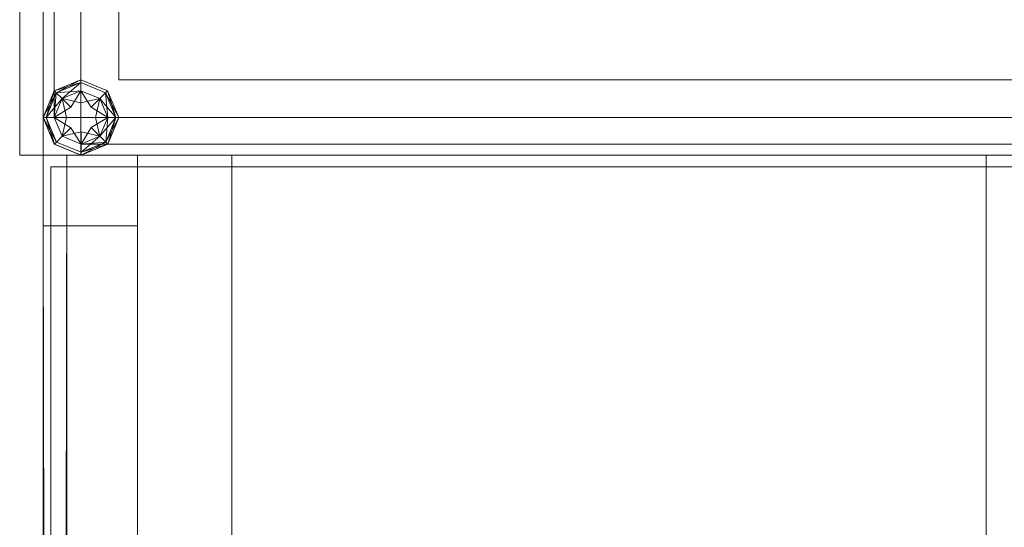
# Model space of a CAD drawing. Header units: inches. Extents: x 813 to 1305, y 19 to 194.
# Tile 193 of 256: x 1127.38 to 1129.99, y 102.74 to 104.09. Entities that reach past the tile are written whole.
import ezdxf

# ---------------------------------------------------------------- set-up
doc = ezdxf.new("R2010")
doc.units = ezdxf.units.IN
doc.header["$MEASUREMENT"] = 0
for name, color, linetype, true_color in [('CET color Grey19', 7, 'Continuous', 0x2f2e34), ('CET color Grey2', 7, 'Continuous', 0x060606), ('CET color Grey98', 7, 'Continuous', 0xfafafa)]:
    doc.layers.add(name, color=color, linetype=linetype, true_color=true_color)
doc.layers.add('CET Default', color=7, linetype='Continuous')

# ---------------------------------------------------------------- blocks, each defined once
blk = doc.blocks.new('*C231')
at = {"layer": 'CET color Grey2', "linetype": 'Continuous', "lineweight": 0}
for points, invisible_edges in [([(42, 2.5, 0.5), (40, 2.5, 0.5), (40, 2.5, 49.4213), (42, 2.5, 0.5)], 4), ([(42, 2.5, 0.5), (40, 2.5, 49.4213), (42, 2.5, 49.4213), (42, 2.5, 0.5)], 9), ([(40, 2.5, 0.5), (42, 2.5, 0.5), (42, 0.5, 0.5), (40, 2.5, 0.5)], 4), ([(40, 2.5, 0.5), (42, 0.5, 0.5), (40, 0.5, 0.5), (40, 2.5, 0.5)], 9), ([(40, 0.5, 49.4213), (42, 0.5, 49.4213), (42, 2.5, 49.4213), (40, 0.5, 49.4213)], 4), ([(40, 0.5, 49.4213), (42, 2.5, 49.4213), (40, 2.5, 49.4213), (40, 0.5, 49.4213)], 9), ([(42, 0.5, 0.5), (42, 2.5, 0.5), (42, 2.5, 49.4213), (42, 0.5, 0.5)], 4), ([(42, 0.5, 0.5), (42, 2.5, 49.4213), (42, 0.5, 49.4213), (42, 0.5, 0.5)], 9), ([(40, 0.5, 0.5), (42, 0.5, 0.5), (42, 0.5, 49.4213), (40, 0.5, 0.5)], 4), ([(40, 0.5, 0.5), (42, 0.5, 49.4213), (40, 0.5, 49.4213), (40, 0.5, 0.5)], 9)]:
    blk.add_3dface(points, dxfattribs=dict(at, invisible_edges=invisible_edges))
at = {"layer": 'CET color Grey98', "linetype": 'Continuous', "lineweight": 0}
for points, invisible_edges in [([(-41.9687, 0.0197, 49.5), (41.9688, 0.0197, 49.5), (41.9688, 2.9803, 49.5), (-41.9687, 0.0197, 49.5)], 4), ([(-41.9687, 0.0197, 49.5), (41.9688, 2.9803, 49.5), (-41.9687, 2.9803, 49.5), (-41.9687, 0.0197, 49.5)], 9), ([(-41.9687, 2.9803, 49.5), (41.9688, 2.9803, 49.5), (41.9688, 2.9803, 49.25), (-41.9687, 2.9803, 49.5)], 4), ([(-41.9687, 2.9803, 49.5), (41.9688, 2.9803, 49.25), (-41.9687, 2.9803, 49.25), (-41.9687, 2.9803, 49.5)], 9), ([(-41.9687, 2.9803, 49.25), (41.9688, 2.9803, 49.25), (41.9688, 0.0197, 49.25), (-41.9687, 2.9803, 49.25)], 4), ([(-41.9687, 2.9803, 49.25), (41.9688, 0.0197, 49.25), (-41.9687, 0.0197, 49.25), (-41.9687, 2.9803, 49.25)], 9), ([(42, 3, 0.5625), (0, 3, 0.5625), (0, 3, 0.8675), (42, 3, 0.5625)], 4), ([(42, 3, 0.5625), (0, 3, 0.8675), (42, 3, 0.8675), (42, 3, 0.5625)], 9), ([(42, 3, 0.8675), (0, 3, 0.8675), (0, 2.9375, 0.93), (42, 3, 0.8675)], 4), ([(42, 3, 0.8675), (0, 2.9375, 0.93), (42, 2.9375, 0.93), (42, 3, 0.8675)], 9), ([(41.8125, 3, 1.1525), (0.1875, 3, 32.9025), (41.8125, 3, 32.9025), (41.8125, 3, 1.1525)], 9), ([(41.8125, 3, 1.1525), (0.1875, 3, 1.1525), (0.1875, 3, 32.9025), (41.8125, 3, 1.1525)], 4), ([(41.8125, 3, 33.1525), (0.1875, 3, 48.9025), (41.8125, 3, 48.9025), (41.8125, 3, 33.1525)], 9), ([(41.8125, 3, 33.1525), (0.1875, 3, 33.1525), (0.1875, 3, 48.9025), (41.8125, 3, 33.1525)], 4), ([(41.8125, 2.75, 1.09), (41.8125, 3, 32.9025), (41.8125, 2.9375, 32.965), (41.8125, 2.75, 1.09)], 13), ([(41.8125, 2.75, 1.09), (41.8125, 3, 1.1525), (41.8125, 3, 32.9025), (41.8125, 2.75, 1.09)], 13), ([(41.8125, 2.75, 1.09), (41.8125, 2.9375, 1.09), (41.8125, 3, 1.1525), (41.8125, 2.75, 1.09)], 4), ([(41.8125, 2.75, 33.09), (41.8125, 3, 48.9025), (41.8125, 2.9375, 48.965), (41.8125, 2.75, 33.09)], 13), ([(41.8125, 2.75, 33.09), (41.8125, 3, 33.1525), (41.8125, 3, 48.9025), (41.8125, 2.75, 33.09)], 13), ([(41.8125, 2.75, 33.09), (41.8125, 2.9375, 33.09), (41.8125, 3, 33.1525), (41.8125, 2.75, 33.09)], 4), ([(42, 2.9375, 0.93), (0, 2.9375, 0.93), (0, 2.75, 0.93), (42, 2.9375, 0.93)], 4), ([(42, 2.9375, 0.93), (0, 2.75, 0.93), (42, 2.75, 0.93), (42, 2.9375, 0.93)], 9), ([(42, 2.75, 0.5), (0, 2.75, 0.5), (0, 2.9375, 0.5), (42, 2.75, 0.5)], 4), ([(42, 2.75, 0.5), (0, 2.9375, 0.5), (42, 2.9375, 0.5), (42, 2.75, 0.5)], 9), ([(41.8125, 2.75, 1.09), (0.1875, 2.9375, 1.09), (41.8125, 2.9375, 1.09), (41.8125, 2.75, 1.09)], 9), ([(41.8125, 2.75, 1.09), (0.1875, 2.75, 1.09), (0.1875, 2.9375, 1.09), (41.8125, 2.75, 1.09)], 4), ([(41.8125, 2.9375, 32.965), (0.1875, 2.75, 32.965), (41.8125, 2.75, 32.965), (41.8125, 2.9375, 32.965)], 9), ([(41.8125, 2.9375, 32.965), (0.1875, 2.9375, 32.965), (0.1875, 2.75, 32.965), (41.8125, 2.9375, 32.965)], 4), ([(41.8125, 2.75, 33.09), (0.1875, 2.9375, 33.09), (41.8125, 2.9375, 33.09), (41.8125, 2.75, 33.09)], 9), ([(41.8125, 2.75, 33.09), (0.1875, 2.75, 33.09), (0.1875, 2.9375, 33.09), (41.8125, 2.75, 33.09)], 4), ([(41.8125, 2.9375, 48.965), (0.1875, 2.75, 48.965), (41.8125, 2.75, 48.965), (41.8125, 2.9375, 48.965)], 9), ([(41.8125, 2.9375, 48.965), (0.1875, 2.9375, 48.965), (0.1875, 2.75, 48.965), (41.8125, 2.9375, 48.965)], 4), ([(41.8125, 2.75, 1.09), (41.8125, 2.9375, 32.965), (41.8125, 2.75, 32.965), (41.8125, 2.75, 1.09)], 9), ([(41.8125, 2.75, 33.09), (41.8125, 2.9375, 48.965), (41.8125, 2.75, 48.965), (41.8125, 2.75, 33.09)], 9), ([(42, 2.75, 0.93), (0, 2.75, 0.93), (0, 2.75, 0.5), (42, 2.75, 0.93)], 4), ([(42, 2.75, 0.93), (0, 2.75, 0.5), (42, 2.75, 0.5), (42, 2.75, 0.93)], 9), ([(41.8125, 2.75, 32.965), (0.1875, 2.75, 1.09), (41.8125, 2.75, 1.09), (41.8125, 2.75, 32.965)], 9), ([(41.8125, 2.75, 32.965), (0.1875, 2.75, 32.965), (0.1875, 2.75, 1.09), (41.8125, 2.75, 32.965)], 4), ([(41.8125, 2.75, 48.965), (0.1875, 2.75, 33.09), (41.8125, 2.75, 33.09), (41.8125, 2.75, 48.965)], 9), ([(41.8125, 2.75, 48.965), (0.1875, 2.75, 48.965), (0.1875, 2.75, 33.09), (41.8125, 2.75, 48.965)], 4)]:
    blk.add_3dface(points, dxfattribs=dict(at, invisible_edges=invisible_edges))
for points in [[(42, 2.9375, 0.5), (0, 2.9375, 0.5), (0, 3, 0.5625), (42, 2.9375, 0.5)], [(42, 2.9375, 0.5), (0, 3, 0.5625), (42, 3, 0.5625), (42, 2.9375, 0.5)], [(41.8125, 2.9375, 1.09), (0.1875, 3, 1.1525), (41.8125, 3, 1.1525), (41.8125, 2.9375, 1.09)], [(41.8125, 2.9375, 1.09), (0.1875, 2.9375, 1.09), (0.1875, 3, 1.1525), (41.8125, 2.9375, 1.09)], [(41.8125, 3, 32.9025), (0.1875, 2.9375, 32.965), (41.8125, 2.9375, 32.965), (41.8125, 3, 32.9025)], [(41.8125, 3, 32.9025), (0.1875, 3, 32.9025), (0.1875, 2.9375, 32.965), (41.8125, 3, 32.9025)], [(41.8125, 2.9375, 33.09), (0.1875, 3, 33.1525), (41.8125, 3, 33.1525), (41.8125, 2.9375, 33.09)], [(41.8125, 2.9375, 33.09), (0.1875, 2.9375, 33.09), (0.1875, 3, 33.1525), (41.8125, 2.9375, 33.09)], [(41.8125, 3, 48.9025), (0.1875, 2.9375, 48.965), (41.8125, 2.9375, 48.965), (41.8125, 3, 48.9025)], [(41.8125, 3, 48.9025), (0.1875, 3, 48.9025), (0.1875, 2.9375, 48.965), (41.8125, 3, 48.9025)]]:
    blk.add_3dface(points, dxfattribs=at)
blk = doc.blocks.new('*C225')
at = {"layer": 'CET Default', "linetype": 'Continuous', "lineweight": 0, "rotation": 89.99999999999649}
blk.add_blockref('*C231', (331.7222, 874.8549), dxfattribs=at)
blk = doc.blocks.new('*C300')
at = {"layer": 'CET color Grey19', "linetype": 'Continuous', "lineweight": 0}
for points, invisible_edges in [([(2.8, 0.2, 0.5), (0.2, 0.2, 0.5), (0.2, 2.8, 0.5), (2.8, 0.2, 0.5)], 4), ([(2.8, 0.2, 0.5), (0.2, 2.8, 0.5), (2.8, 2.8, 0.5), (2.8, 0.2, 0.5)], 9), ([(2.8, 2.8, 49.25), (0.2, 2.8, 49.25), (0.2, 0.2, 49.25), (2.8, 2.8, 49.25)], 4), ([(2.8, 2.8, 49.25), (0.2, 0.2, 49.25), (2.8, 0.2, 49.25), (2.8, 2.8, 49.25)], 9), ([(2.8, 2.8, 0.5), (0.2, 2.8, 0.5), (0.2, 2.8, 49.25), (2.8, 2.8, 0.5)], 4), ([(2.8, 2.8, 0.5), (0.2, 2.8, 49.25), (2.8, 2.8, 49.25), (2.8, 2.8, 0.5)], 9), ([(0.2, 2.8, 0.5), (0.2, 0.2, 0.5), (0.2, 0.2, 49.25), (0.2, 2.8, 0.5)], 4), ([(0.2, 2.8, 0.5), (0.2, 0.2, 49.25), (0.2, 2.8, 49.25), (0.2, 2.8, 0.5)], 9)]:
    blk.add_3dface(points, dxfattribs=dict(at, invisible_edges=invisible_edges))
at = {"layer": 'CET color Grey98', "linetype": 'Continuous', "lineweight": 0}
for points, invisible_edges in [([(0, 3, 49.225), (0, 3.0625, 49.225), (0, 3, 0.5), (0, 3, 49.225)], 2), ([(0, 3.0625, 49.225), (0, 3.0625, 0.5), (0, 3, 0.5), (0, 3.0625, 49.225)], 4), ([(3, 3, 0.5), (0, 3.0625, 0.5), (3, 3.0625, 0.5), (3, 3, 0.5)], 9), ([(3, 3, 0.5), (0, 3, 0.5), (0, 3.0625, 0.5), (3, 3, 0.5)], 4), ([(0, 3.0625, 49.225), (0, 3, 49.225), (3, 3, 49.225), (0, 3.0625, 49.225)], 4), ([(3, 3.0625, 49.225), (0, 3.0625, 49.225), (3, 3, 49.225), (3, 3.0625, 49.225)], 2), ([(0, 3.0625, 49.225), (3, 3.0625, 49.225), (0, 3.0625, 0.5), (0, 3.0625, 49.225)], 2), ([(3, 3.0625, 49.225), (3, 3.0625, 0.5), (0, 3.0625, 0.5), (3, 3.0625, 49.225)], 4), ([(3, 3, 49.225), (0, 3, 49.225), (3, 3, 0.5), (3, 3, 49.225)], 2), ([(0, 3, 49.225), (0, 3, 0.5), (3, 3, 0.5), (0, 3, 49.225)], 4), ([(0.0293, 2.9707, 49.35), (0.1, 3, 49.4), (0.1, 3, 49.35), (0.0293, 2.9707, 49.35)], 9), ([(0.0293, 2.9707, 49.35), (0.0293, 2.9707, 49.4), (0.1, 3, 49.4), (0.0293, 2.9707, 49.35)], 4), ([(0.1, 2.9, 49.35), (0.1, 3, 49.35), (0.0293, 2.9707, 49.35), (0.1, 2.9, 49.35)], 4), ([(0.1, 3, 49.25), (0.1, 2.9, 49.25), (0.0293, 2.9707, 49.25), (0.1, 3, 49.25)], 2), ([(0.0293, 2.9707, 49.25), (0.1, 3, 49.35), (0.1, 3, 49.25), (0.0293, 2.9707, 49.25)], 9), ([(0.0293, 2.9707, 49.25), (0.0293, 2.9707, 49.35), (0.1, 3, 49.35), (0.0293, 2.9707, 49.25)], 4), ([(0.0999, 2.9924, 49.3118), (0.0999, 2.9708, 49.2794), (0.0346, 2.9652, 49.3118), (0.0999, 2.9924, 49.3118)], 2), ([(0.0499, 2.95, 49.4206), (0.0999, 2.9924, 49.3882), (0.0346, 2.9652, 49.3882), (0.0499, 2.95, 49.4206)], 9), ([(0.0999, 2.9924, 49.3618), (0.0999, 2.9708, 49.3294), (0.0346, 2.9652, 49.3618), (0.0999, 2.9924, 49.3618)], 2), ([(0.0499, 2.95, 49.4706), (0.0999, 2.9924, 49.4382), (0.0346, 2.9652, 49.4382), (0.0499, 2.95, 49.4706)], 9), ([(0.0999, 2.9708, 49.4206), (0.0999, 2.9924, 49.3882), (0.0499, 2.95, 49.4206), (0.0999, 2.9708, 49.4206)], 2), ([(0.0999, 2.9708, 49.4706), (0.0999, 2.9924, 49.4382), (0.0499, 2.95, 49.4706), (0.0999, 2.9708, 49.4706)], 2), ([(2.9, 3, 49.4), (2.9, 3, 49.35), (0.1, 3, 49.4), (2.9, 3, 49.4)], 2), ([(0.1, 3, 49.4), (2.9, 3, 49.35), (0.1, 3, 49.35), (0.1, 3, 49.4)], 9), ([(2.9, 3, 49.4), (0.1, 2.9707, 49.4707), (2.9, 2.9707, 49.4707), (2.9, 3, 49.4)], 9), ([(2.9, 3, 49.4), (0.1, 3, 49.4), (0.1, 2.9707, 49.4707), (2.9, 3, 49.4)], 4), ([(2.9, 2.9707, 49.2793), (0.1, 3, 49.35), (2.9, 3, 49.35), (2.9, 2.9707, 49.2793)], 9), ([(2.9, 2.9707, 49.2793), (0.1, 2.9707, 49.2793), (0.1, 3, 49.35), (2.9, 2.9707, 49.2793)], 4), ([(2.9, 3, 49.35), (0.1, 3, 49.35), (0.1, 2.9, 49.35), (2.9, 3, 49.35)], 4), ([(2.9, 3, 49.35), (0.1, 2.9, 49.35), (2.9, 2.9, 49.35), (2.9, 3, 49.35)], 9), ([(0.1, 3, 49.25), (2.9, 3, 49.25), (0.1, 2.9, 49.25), (0.1, 3, 49.25)], 2), ([(0.1, 2.9, 49.25), (2.9, 3, 49.25), (2.9, 2.9, 49.25), (0.1, 2.9, 49.25)], 9), ([(2.9, 3, 49.35), (2.9, 3, 49.25), (0.1, 3, 49.35), (2.9, 3, 49.35)], 2), ([(0.1, 3, 49.35), (2.9, 3, 49.25), (0.1, 3, 49.25), (0.1, 3, 49.35)], 9), ([(0, 2.9, 49.35), (0.0293, 2.9707, 49.4), (0.0293, 2.9707, 49.35), (0, 2.9, 49.35)], 9), ([(0, 2.9, 49.35), (0, 2.9, 49.4), (0.0293, 2.9707, 49.4), (0, 2.9, 49.35)], 4), ([(0.1, 2.9, 49.35), (0.0293, 2.9707, 49.35), (0, 2.9, 49.35), (0.1, 2.9, 49.35)], 9), ([(0.0293, 2.9707, 49.25), (0.1, 2.9, 49.25), (0, 2.9, 49.25), (0.0293, 2.9707, 49.25)], 9), ([(0, 2.9, 49.25), (0.0293, 2.9707, 49.35), (0.0293, 2.9707, 49.25), (0, 2.9, 49.25)], 9), ([(0, 2.9, 49.25), (0, 2.9, 49.35), (0.0293, 2.9707, 49.35), (0, 2.9, 49.25)], 4), ([(0.0292, 2.9706, 49.35), (0.0346, 2.9652, 49.3118), (0, 2.8998, 49.35), (0.0292, 2.9706, 49.35)], 2), ([(0.0076, 2.8998, 49.3882), (0.0292, 2.9706, 49.35), (0, 2.8998, 49.35), (0.0076, 2.8998, 49.3882)], 9), ([(0.0292, 2.9706, 49.4), (0.0346, 2.9652, 49.3618), (0, 2.8998, 49.4), (0.0292, 2.9706, 49.4)], 2), ([(0.0076, 2.8998, 49.4382), (0.0292, 2.9706, 49.4), (0, 2.8998, 49.4), (0.0076, 2.8998, 49.4382)], 9), ([(0, 2.8998, 49.35), (0.0346, 2.9652, 49.3118), (0.0076, 2.8998, 49.3118), (0, 2.8998, 49.35)], 9), ([(0, 2.8998, 49.4), (0.0346, 2.9652, 49.3618), (0.0076, 2.8998, 49.3618), (0, 2.8998, 49.4)], 9), ([(0.0346, 2.9652, 49.3882), (0.0292, 2.9706, 49.35), (0.0076, 2.8998, 49.3882), (0.0346, 2.9652, 49.3882)], 2), ([(0.0346, 2.9652, 49.4382), (0.0292, 2.9706, 49.4), (0.0076, 2.8998, 49.4382), (0.0346, 2.9652, 49.4382)], 2), ([(0.0346, 2.9652, 49.3118), (0.0499, 2.95, 49.2794), (0.0076, 2.8998, 49.3118), (0.0346, 2.9652, 49.3118)], 2), ([(0.0293, 2.8999, 49.4206), (0.0346, 2.9652, 49.3882), (0.0076, 2.8998, 49.3882), (0.0293, 2.8999, 49.4206)], 9), ([(0.0346, 2.9652, 49.3618), (0.0499, 2.95, 49.3294), (0.0076, 2.8998, 49.3618), (0.0346, 2.9652, 49.3618)], 2), ([(0.0293, 2.8999, 49.4706), (0.0346, 2.9652, 49.4382), (0.0076, 2.8998, 49.4382), (0.0293, 2.8999, 49.4706)], 9), ([(0.0499, 2.95, 49.4206), (0.0346, 2.9652, 49.3882), (0.0293, 2.8999, 49.4206), (0.0499, 2.95, 49.4206)], 2), ([(0.0499, 2.95, 49.4706), (0.0346, 2.9652, 49.4382), (0.0293, 2.8999, 49.4706), (0.0499, 2.95, 49.4706)], 2), ([(0.0346, 2.9652, 49.3118), (0.0999, 2.9708, 49.2794), (0.0499, 2.95, 49.2794), (0.0346, 2.9652, 49.3118)], 9), ([(0.0346, 2.9652, 49.3618), (0.0999, 2.9708, 49.3294), (0.0499, 2.95, 49.3294), (0.0346, 2.9652, 49.3618)], 9), ([(0.1, 2.9384, 49.4423), (0.0999, 2.9708, 49.4206), (0.0728, 2.9271, 49.4423), (0.1, 2.9384, 49.4423)], 4), ([(0.1, 2.9384, 49.4923), (0.0999, 2.9708, 49.4706), (0.0728, 2.9271, 49.4923), (0.1, 2.9384, 49.4923)], 4), ([(0.0999, 2.9708, 49.2794), (0.1271, 2.9272, 49.2577), (0.1, 2.9384, 49.2577), (0.0999, 2.9708, 49.2794)], 2), ([(0.0999, 2.9708, 49.3294), (0.1271, 2.9272, 49.3077), (0.1, 2.9384, 49.3077), (0.0999, 2.9708, 49.3294)], 2), ([(2.9, 2.9707, 49.4707), (0.1, 2.9, 49.5), (2.9, 2.9, 49.5), (2.9, 2.9707, 49.4707)], 9), ([(2.9, 2.9707, 49.4707), (0.1, 2.9707, 49.4707), (0.1, 2.9, 49.5), (2.9, 2.9707, 49.4707)], 4), ([(2.9, 2.9, 49.25), (0.1, 2.9707, 49.2793), (2.9, 2.9707, 49.2793), (2.9, 2.9, 49.25)], 9), ([(2.9, 2.9, 49.25), (0.1, 2.9, 49.25), (0.1, 2.9707, 49.2793), (2.9, 2.9, 49.25)], 4), ([(0.1271, 2.9272, 49.4423), (0.15, 2.9501, 49.4206), (0.1, 2.9384, 49.4423), (0.1271, 2.9272, 49.4423)], 4), ([(0.1271, 2.9272, 49.4923), (0.15, 2.9501, 49.4706), (0.1, 2.9384, 49.4923), (0.1271, 2.9272, 49.4923)], 4), ([(0.15, 2.9501, 49.2794), (0.1384, 2.9001, 49.2577), (0.1271, 2.9272, 49.2577), (0.15, 2.9501, 49.2794)], 2), ([(0.15, 2.9501, 49.3294), (0.1384, 2.9001, 49.3077), (0.1271, 2.9272, 49.3077), (0.15, 2.9501, 49.3294)], 2), ([(0.0076, 2.8998, 49.3118), (0.0499, 2.95, 49.2794), (0.0293, 2.8999, 49.2794), (0.0076, 2.8998, 49.3118)], 9), ([(0.0076, 2.8998, 49.3618), (0.0499, 2.95, 49.3294), (0.0293, 2.8999, 49.3294), (0.0076, 2.8998, 49.3618)], 9), ([(0.0293, 2.8999, 49.2794), (0.0728, 2.9271, 49.2577), (0.0616, 2.8999, 49.2577), (0.0293, 2.8999, 49.2794)], 2), ([(0.0293, 2.8999, 49.3294), (0.0728, 2.9271, 49.3077), (0.0616, 2.8999, 49.3077), (0.0293, 2.8999, 49.3294)], 2), ([(0.0499, 2.95, 49.2794), (0.1, 2.9384, 49.2577), (0.0728, 2.9271, 49.2577), (0.0499, 2.95, 49.2794)], 2), ([(0.0728, 2.9271, 49.4423), (0.0499, 2.95, 49.4206), (0.0616, 2.8999, 49.4423), (0.0728, 2.9271, 49.4423)], 4), ([(0.0499, 2.95, 49.3294), (0.1, 2.9384, 49.3077), (0.0728, 2.9271, 49.3077), (0.0499, 2.95, 49.3294)], 2), ([(0.0728, 2.9271, 49.4923), (0.0499, 2.95, 49.4706), (0.0616, 2.8999, 49.4923), (0.0728, 2.9271, 49.4923)], 4), ([(0.0728, 2.9271, 49.2577), (0.0998, 2.9, 49.25), (0.0616, 2.8999, 49.2577), (0.0728, 2.9271, 49.2577)], 15), ([(0.0998, 2.9, 49.45), (0.0728, 2.9271, 49.4423), (0.0616, 2.8999, 49.4423), (0.0998, 2.9, 49.45)], 15), ([(0.0728, 2.9271, 49.3077), (0.0998, 2.9, 49.3), (0.0616, 2.8999, 49.3077), (0.0728, 2.9271, 49.3077)], 15), ([(0.0998, 2.9, 49.5), (0.0728, 2.9271, 49.4923), (0.0616, 2.8999, 49.4923), (0.0998, 2.9, 49.5)], 15), ([(0.1, 2.9384, 49.2577), (0.0998, 2.9, 49.25), (0.0728, 2.9271, 49.2577), (0.1, 2.9384, 49.2577)], 15), ([(0.0998, 2.9, 49.45), (0.1, 2.9384, 49.4423), (0.0728, 2.9271, 49.4423), (0.0998, 2.9, 49.45)], 15), ([(0.1, 2.9384, 49.3077), (0.0998, 2.9, 49.3), (0.0728, 2.9271, 49.3077), (0.1, 2.9384, 49.3077)], 15), ([(0.0998, 2.9, 49.5), (0.1, 2.9384, 49.4923), (0.0728, 2.9271, 49.4923), (0.0998, 2.9, 49.5)], 15), ([(0.1271, 2.9272, 49.2577), (0.0998, 2.9, 49.25), (0.1, 2.9384, 49.2577), (0.1271, 2.9272, 49.2577)], 15), ([(0.0998, 2.9, 49.45), (0.1271, 2.9272, 49.4423), (0.1, 2.9384, 49.4423), (0.0998, 2.9, 49.45)], 15), ([(0.1271, 2.9272, 49.3077), (0.0998, 2.9, 49.3), (0.1, 2.9384, 49.3077), (0.1271, 2.9272, 49.3077)], 15), ([(0.0998, 2.9, 49.5), (0.1271, 2.9272, 49.4923), (0.1, 2.9384, 49.4923), (0.0998, 2.9, 49.5)], 15), ([(0.1384, 2.9001, 49.2577), (0.0998, 2.9, 49.25), (0.1271, 2.9272, 49.2577), (0.1384, 2.9001, 49.2577)], 15), ([(0.0998, 2.9, 49.45), (0.1384, 2.9001, 49.4423), (0.1271, 2.9272, 49.4423), (0.0998, 2.9, 49.45)], 15), ([(0.1384, 2.9001, 49.3077), (0.0998, 2.9, 49.3), (0.1271, 2.9272, 49.3077), (0.1384, 2.9001, 49.3077)], 15), ([(0.0998, 2.9, 49.5), (0.1384, 2.9001, 49.4923), (0.1271, 2.9272, 49.4923), (0.0998, 2.9, 49.5)], 15), ([(0.1384, 2.9001, 49.4423), (0.1708, 2.9001, 49.4206), (0.1271, 2.9272, 49.4423), (0.1384, 2.9001, 49.4423)], 4), ([(0.1384, 2.9001, 49.4923), (0.1708, 2.9001, 49.4706), (0.1271, 2.9272, 49.4923), (0.1384, 2.9001, 49.4923)], 4), ([(0, 2.9, 49.35), (0, 0.1, 49.35), (0, 0.1, 49.4), (0, 2.9, 49.35)], 4), ([(0, 2.9, 49.35), (0, 0.1, 49.4), (0, 2.9, 49.4), (0, 2.9, 49.35)], 9), ([(0, 2.9, 49.4), (0.0293, 0.1, 49.4707), (0.0293, 2.9, 49.4707), (0, 2.9, 49.4)], 9), ([(0, 2.9, 49.4), (0, 0.1, 49.4), (0.0293, 0.1, 49.4707), (0, 2.9, 49.4)], 4), ([(0.0293, 2.9, 49.2793), (0, 0.1, 49.35), (0, 2.9, 49.35), (0.0293, 2.9, 49.2793)], 9), ([(0.0293, 2.9, 49.2793), (0.0293, 0.1, 49.2793), (0, 0.1, 49.35), (0.0293, 2.9, 49.2793)], 4), ([(0.1, 2.9, 49.35), (0, 2.9, 49.35), (0, 0.1, 49.35), (0.1, 2.9, 49.35)], 4), ([(0.1, 2.9, 49.35), (0, 0.1, 49.35), (0.1, 0.1, 49.35), (0.1, 2.9, 49.35)], 9), ([(0, 2.9, 49.25), (0.1, 2.9, 49.25), (0, 0.1, 49.25), (0, 2.9, 49.25)], 2), ([(0, 0.1, 49.25), (0.1, 2.9, 49.25), (0.1, 0.1, 49.25), (0, 0.1, 49.25)], 9), ([(0, 2.9, 49.25), (0, 0.1, 49.25), (0, 0.1, 49.35), (0, 2.9, 49.25)], 4), ([(0, 2.9, 49.25), (0, 0.1, 49.35), (0, 2.9, 49.35), (0, 2.9, 49.25)], 9), ([(0.0293, 2.9, 49.4707), (0.1, 0.1, 49.5), (0.1, 2.9, 49.5), (0.0293, 2.9, 49.4707)], 9), ([(0.0293, 2.9, 49.4707), (0.0293, 0.1, 49.4707), (0.1, 0.1, 49.5), (0.0293, 2.9, 49.4707)], 4), ([(0.1, 2.9, 49.25), (0.0293, 0.1, 49.2793), (0.0293, 2.9, 49.2793), (0.1, 2.9, 49.25)], 9), ([(0.1, 2.9, 49.25), (0.1, 0.1, 49.25), (0.0293, 0.1, 49.2793), (0.1, 2.9, 49.25)], 4), ([(0.0616, 2.8999, 49.4423), (0.0293, 2.8999, 49.4206), (0.0729, 2.8728, 49.4423), (0.0616, 2.8999, 49.4423)], 4), ([(0.0616, 2.8999, 49.4923), (0.0293, 2.8999, 49.4706), (0.0729, 2.8728, 49.4923), (0.0616, 2.8999, 49.4923)], 4), ([(0.0501, 2.8499, 49.2794), (0.0616, 2.8999, 49.2577), (0.0729, 2.8728, 49.2577), (0.0501, 2.8499, 49.2794)], 2), ([(0.0501, 2.8499, 49.3294), (0.0616, 2.8999, 49.3077), (0.0729, 2.8728, 49.3077), (0.0501, 2.8499, 49.3294)], 2), ([(0.0616, 2.8999, 49.2577), (0.0998, 2.9, 49.25), (0.0729, 2.8728, 49.2577), (0.0616, 2.8999, 49.2577)], 15), ([(0.0998, 2.9, 49.45), (0.0616, 2.8999, 49.4423), (0.0729, 2.8728, 49.4423), (0.0998, 2.9, 49.45)], 15), ([(0.0616, 2.8999, 49.3077), (0.0998, 2.9, 49.3), (0.0729, 2.8728, 49.3077), (0.0616, 2.8999, 49.3077)], 15), ([(0.0998, 2.9, 49.5), (0.0616, 2.8999, 49.4923), (0.0729, 2.8728, 49.4923), (0.0998, 2.9, 49.5)], 15), ([(0.0729, 2.8728, 49.2577), (0.0998, 2.9, 49.25), (0.1001, 2.8616, 49.2577), (0.0729, 2.8728, 49.2577)], 15), ([(0.0998, 2.9, 49.45), (0.0729, 2.8728, 49.4423), (0.1001, 2.8616, 49.4423), (0.0998, 2.9, 49.45)], 15), ([(0.0729, 2.8728, 49.3077), (0.0998, 2.9, 49.3), (0.1001, 2.8616, 49.3077), (0.0729, 2.8728, 49.3077)], 15), ([(0.0998, 2.9, 49.5), (0.0729, 2.8728, 49.4923), (0.1001, 2.8616, 49.4923), (0.0998, 2.9, 49.5)], 15), ([(0.1272, 2.8729, 49.2577), (0.0998, 2.9, 49.25), (0.1384, 2.9001, 49.2577), (0.1272, 2.8729, 49.2577)], 15), ([(0.0998, 2.9, 49.45), (0.1272, 2.8729, 49.4423), (0.1384, 2.9001, 49.4423), (0.0998, 2.9, 49.45)], 15), ([(0.1272, 2.8729, 49.3077), (0.0998, 2.9, 49.3), (0.1384, 2.9001, 49.3077), (0.1272, 2.8729, 49.3077)], 15), ([(0.0998, 2.9, 49.5), (0.1272, 2.8729, 49.4923), (0.1384, 2.9001, 49.4923), (0.0998, 2.9, 49.5)], 15), ([(0.1001, 2.8616, 49.2577), (0.0998, 2.9, 49.25), (0.1272, 2.8729, 49.2577), (0.1001, 2.8616, 49.2577)], 15), ([(0.0998, 2.9, 49.45), (0.1001, 2.8616, 49.4423), (0.1272, 2.8729, 49.4423), (0.0998, 2.9, 49.45)], 15), ([(0.1001, 2.8616, 49.3077), (0.0998, 2.9, 49.3), (0.1272, 2.8729, 49.3077), (0.1001, 2.8616, 49.3077)], 15), ([(0.0998, 2.9, 49.5), (0.1001, 2.8616, 49.4923), (0.1272, 2.8729, 49.4923), (0.0998, 2.9, 49.5)], 15), ([(2.9, 2.9, 49.5), (0.1, 2.9, 49.5), (0.1, 0.1, 49.5), (2.9, 2.9, 49.5)], 4), ([(2.9, 2.9, 49.5), (0.1, 0.1, 49.5), (2.9, 0.1, 49.5), (2.9, 2.9, 49.5)], 9), ([(0.1, 2.9, 49.25), (2.9, 2.9, 49.25), (0.1, 0.1, 49.25), (0.1, 2.9, 49.25)], 2), ([(0.1, 0.1, 49.25), (2.9, 2.9, 49.25), (2.9, 0.1, 49.25), (0.1, 0.1, 49.25)], 9), ([(2.9, 2.9, 49.35), (0.1, 2.9, 49.35), (0.1, 0.1, 49.35), (2.9, 2.9, 49.35)], 4), ([(2.9, 2.9, 49.35), (0.1, 0.1, 49.35), (2.9, 0.1, 49.35), (2.9, 2.9, 49.35)], 9), ([(0.1, 2.9, 49.25), (2.9, 2.9, 49.25), (0.1, 0.1, 49.25), (0.1, 2.9, 49.25)], 2), ([(0.1, 0.1, 49.25), (2.9, 2.9, 49.25), (2.9, 0.1, 49.25), (0.1, 0.1, 49.25)], 9), ([(0.1708, 2.9001, 49.2794), (0.1272, 2.8729, 49.2577), (0.1384, 2.9001, 49.2577), (0.1708, 2.9001, 49.2794)], 2), ([(0.1272, 2.8729, 49.4423), (0.1502, 2.85, 49.4206), (0.1384, 2.9001, 49.4423), (0.1272, 2.8729, 49.4423)], 4), ([(0.1708, 2.9001, 49.3294), (0.1272, 2.8729, 49.3077), (0.1384, 2.9001, 49.3077), (0.1708, 2.9001, 49.3294)], 2), ([(0.1272, 2.8729, 49.4923), (0.1502, 2.85, 49.4706), (0.1384, 2.9001, 49.4923), (0.1272, 2.8729, 49.4923)], 4), ([(0.1655, 2.8348, 49.3118), (0.1502, 2.85, 49.2794), (0.1924, 2.9002, 49.3118), (0.1655, 2.8348, 49.3118)], 2), ([(0.1924, 2.9002, 49.3118), (0.1502, 2.85, 49.2794), (0.1708, 2.9001, 49.2794), (0.1924, 2.9002, 49.3118)], 9), ([(0.1655, 2.8348, 49.3618), (0.1502, 2.85, 49.3294), (0.1924, 2.9002, 49.3618), (0.1655, 2.8348, 49.3618)], 2), ([(0.1924, 2.9002, 49.3618), (0.1502, 2.85, 49.3294), (0.1708, 2.9001, 49.3294), (0.1924, 2.9002, 49.3618)], 9), ([(0.1502, 2.85, 49.4206), (0.1655, 2.8348, 49.3882), (0.1708, 2.9001, 49.4206), (0.1502, 2.85, 49.4206)], 2), ([(0.1502, 2.85, 49.4706), (0.1655, 2.8348, 49.4382), (0.1708, 2.9001, 49.4706), (0.1502, 2.85, 49.4706)], 2), ([(0.1708, 2.9001, 49.4206), (0.1655, 2.8348, 49.3882), (0.1924, 2.9002, 49.3882), (0.1708, 2.9001, 49.4206)], 9), ([(0.1655, 2.8348, 49.3882), (0.1709, 2.8294, 49.35), (0.1924, 2.9002, 49.3882), (0.1655, 2.8348, 49.3882)], 2), ([(0.1709, 2.8294, 49.35), (0.1655, 2.8348, 49.3118), (0.2, 2.9002, 49.35), (0.1709, 2.8294, 49.35)], 2), ([(0.2, 2.9002, 49.35), (0.1655, 2.8348, 49.3118), (0.1924, 2.9002, 49.3118), (0.2, 2.9002, 49.35)], 9), ([(0.1708, 2.9001, 49.4706), (0.1655, 2.8348, 49.4382), (0.1924, 2.9002, 49.4382), (0.1708, 2.9001, 49.4706)], 9), ([(0.1655, 2.8348, 49.4382), (0.1709, 2.8294, 49.4), (0.1924, 2.9002, 49.4382), (0.1655, 2.8348, 49.4382)], 2), ([(0.1709, 2.8294, 49.4), (0.1655, 2.8348, 49.3618), (0.2, 2.9002, 49.4), (0.1709, 2.8294, 49.4)], 2), ([(0.2, 2.9002, 49.4), (0.1655, 2.8348, 49.3618), (0.1924, 2.9002, 49.3618), (0.2, 2.9002, 49.4)], 9), ([(0.1924, 2.9002, 49.3882), (0.1709, 2.8294, 49.35), (0.2, 2.9002, 49.35), (0.1924, 2.9002, 49.3882)], 9), ([(0.1924, 2.9002, 49.4382), (0.1709, 2.8294, 49.4), (0.2, 2.9002, 49.4), (0.1924, 2.9002, 49.4382)], 9), ([(0.0729, 2.8728, 49.4423), (0.0501, 2.8499, 49.4206), (0.1001, 2.8616, 49.4423), (0.0729, 2.8728, 49.4423)], 4), ([(0.0729, 2.8728, 49.4923), (0.0501, 2.8499, 49.4706), (0.1001, 2.8616, 49.4923), (0.0729, 2.8728, 49.4923)], 4), ([(0.1001, 2.8292, 49.2794), (0.0729, 2.8728, 49.2577), (0.1001, 2.8616, 49.2577), (0.1001, 2.8292, 49.2794)], 2), ([(0.1001, 2.8292, 49.3294), (0.0729, 2.8728, 49.3077), (0.1001, 2.8616, 49.3077), (0.1001, 2.8292, 49.3294)], 2), ([(0.1502, 2.85, 49.2794), (0.1001, 2.8616, 49.2577), (0.1272, 2.8729, 49.2577), (0.1502, 2.85, 49.2794)], 2), ([(0.1001, 2.8616, 49.4423), (0.1001, 2.8292, 49.4206), (0.1272, 2.8729, 49.4423), (0.1001, 2.8616, 49.4423)], 4), ([(0.1502, 2.85, 49.3294), (0.1001, 2.8616, 49.3077), (0.1272, 2.8729, 49.3077), (0.1502, 2.85, 49.3294)], 2), ([(0.1001, 2.8616, 49.4923), (0.1001, 2.8292, 49.4706), (0.1272, 2.8729, 49.4923), (0.1001, 2.8616, 49.4923)], 4)]:
    blk.add_3dface(points, dxfattribs=dict(at, invisible_edges=invisible_edges))
for points in [[(0.0346, 2.9652, 49.3882), (0.0999, 3, 49.35), (0.0292, 2.9706, 49.35), (0.0346, 2.9652, 49.3882)], [(0.0999, 3, 49.35), (0.0999, 2.9924, 49.3118), (0.0292, 2.9706, 49.35), (0.0999, 3, 49.35)], [(0.0346, 2.9652, 49.4382), (0.0999, 3, 49.4), (0.0292, 2.9706, 49.4), (0.0346, 2.9652, 49.4382)], [(0.0999, 3, 49.4), (0.0999, 2.9924, 49.3618), (0.0292, 2.9706, 49.4), (0.0999, 3, 49.4)], [(0.0292, 2.9706, 49.35), (0.0999, 2.9924, 49.3118), (0.0346, 2.9652, 49.3118), (0.0292, 2.9706, 49.35)], [(0.0292, 2.9706, 49.4), (0.0999, 2.9924, 49.3618), (0.0346, 2.9652, 49.3618), (0.0292, 2.9706, 49.4)], [(0.0999, 2.9924, 49.3882), (0.0999, 3, 49.35), (0.0346, 2.9652, 49.3882), (0.0999, 2.9924, 49.3882)], [(0.0999, 2.9924, 49.4382), (0.0999, 3, 49.4), (0.0346, 2.9652, 49.4382), (0.0999, 2.9924, 49.4382)], [(0.0999, 2.9924, 49.3882), (0.1706, 2.9708, 49.35), (0.0999, 3, 49.35), (0.0999, 2.9924, 49.3882)], [(0.1706, 2.9708, 49.35), (0.1653, 2.9654, 49.3118), (0.0999, 3, 49.35), (0.1706, 2.9708, 49.35)], [(0.0999, 3, 49.35), (0.1653, 2.9654, 49.3118), (0.0999, 2.9924, 49.3118), (0.0999, 3, 49.35)], [(0.0999, 2.9924, 49.4382), (0.1706, 2.9708, 49.4), (0.0999, 3, 49.4), (0.0999, 2.9924, 49.4382)], [(0.1706, 2.9708, 49.4), (0.1653, 2.9654, 49.3618), (0.0999, 3, 49.4), (0.1706, 2.9708, 49.4)], [(0.0999, 3, 49.4), (0.1653, 2.9654, 49.3618), (0.0999, 2.9924, 49.3618), (0.0999, 3, 49.4)], [(0.1653, 2.9654, 49.3118), (0.15, 2.9501, 49.2794), (0.0999, 2.9924, 49.3118), (0.1653, 2.9654, 49.3118)], [(0.0999, 2.9924, 49.3118), (0.15, 2.9501, 49.2794), (0.0999, 2.9708, 49.2794), (0.0999, 2.9924, 49.3118)], [(0.0999, 2.9708, 49.4206), (0.1653, 2.9654, 49.3882), (0.0999, 2.9924, 49.3882), (0.0999, 2.9708, 49.4206)], [(0.1653, 2.9654, 49.3882), (0.1706, 2.9708, 49.35), (0.0999, 2.9924, 49.3882), (0.1653, 2.9654, 49.3882)], [(0.1653, 2.9654, 49.3618), (0.15, 2.9501, 49.3294), (0.0999, 2.9924, 49.3618), (0.1653, 2.9654, 49.3618)], [(0.0999, 2.9924, 49.3618), (0.15, 2.9501, 49.3294), (0.0999, 2.9708, 49.3294), (0.0999, 2.9924, 49.3618)], [(0.0999, 2.9708, 49.4706), (0.1653, 2.9654, 49.4382), (0.0999, 2.9924, 49.4382), (0.0999, 2.9708, 49.4706)], [(0.1653, 2.9654, 49.4382), (0.1706, 2.9708, 49.4), (0.0999, 2.9924, 49.4382), (0.1653, 2.9654, 49.4382)], [(0.0999, 2.9708, 49.2794), (0.1, 2.9384, 49.2577), (0.0499, 2.95, 49.2794), (0.0999, 2.9708, 49.2794)], [(0.0728, 2.9271, 49.4423), (0.0999, 2.9708, 49.4206), (0.0499, 2.95, 49.4206), (0.0728, 2.9271, 49.4423)], [(0.0999, 2.9708, 49.3294), (0.1, 2.9384, 49.3077), (0.0499, 2.95, 49.3294), (0.0999, 2.9708, 49.3294)], [(0.0728, 2.9271, 49.4923), (0.0999, 2.9708, 49.4706), (0.0499, 2.95, 49.4706), (0.0728, 2.9271, 49.4923)], [(0.15, 2.9501, 49.2794), (0.1271, 2.9272, 49.2577), (0.0999, 2.9708, 49.2794), (0.15, 2.9501, 49.2794)], [(0.1, 2.9384, 49.4423), (0.15, 2.9501, 49.4206), (0.0999, 2.9708, 49.4206), (0.1, 2.9384, 49.4423)], [(0.15, 2.9501, 49.4206), (0.1653, 2.9654, 49.3882), (0.0999, 2.9708, 49.4206), (0.15, 2.9501, 49.4206)], [(0.15, 2.9501, 49.3294), (0.1271, 2.9272, 49.3077), (0.0999, 2.9708, 49.3294), (0.15, 2.9501, 49.3294)], [(0.1, 2.9384, 49.4923), (0.15, 2.9501, 49.4706), (0.0999, 2.9708, 49.4706), (0.1, 2.9384, 49.4923)], [(0.15, 2.9501, 49.4706), (0.1653, 2.9654, 49.4382), (0.0999, 2.9708, 49.4706), (0.15, 2.9501, 49.4706)], [(0.1271, 2.9272, 49.4423), (0.1708, 2.9001, 49.4206), (0.15, 2.9501, 49.4206), (0.1271, 2.9272, 49.4423)], [(0.1271, 2.9272, 49.4923), (0.1708, 2.9001, 49.4706), (0.15, 2.9501, 49.4706), (0.1271, 2.9272, 49.4923)], [(0.1708, 2.9001, 49.2794), (0.1384, 2.9001, 49.2577), (0.15, 2.9501, 49.2794), (0.1708, 2.9001, 49.2794)], [(0.1708, 2.9001, 49.3294), (0.1384, 2.9001, 49.3077), (0.15, 2.9501, 49.3294), (0.1708, 2.9001, 49.3294)], [(0.1653, 2.9654, 49.3118), (0.1708, 2.9001, 49.2794), (0.15, 2.9501, 49.2794), (0.1653, 2.9654, 49.3118)], [(0.15, 2.9501, 49.4206), (0.1924, 2.9002, 49.3882), (0.1653, 2.9654, 49.3882), (0.15, 2.9501, 49.4206)], [(0.1653, 2.9654, 49.3618), (0.1708, 2.9001, 49.3294), (0.15, 2.9501, 49.3294), (0.1653, 2.9654, 49.3618)], [(0.15, 2.9501, 49.4706), (0.1924, 2.9002, 49.4382), (0.1653, 2.9654, 49.4382), (0.15, 2.9501, 49.4706)], [(0.1708, 2.9001, 49.4206), (0.1924, 2.9002, 49.3882), (0.15, 2.9501, 49.4206), (0.1708, 2.9001, 49.4206)], [(0.1708, 2.9001, 49.4706), (0.1924, 2.9002, 49.4382), (0.15, 2.9501, 49.4706), (0.1708, 2.9001, 49.4706)], [(0.1653, 2.9654, 49.3882), (0.2, 2.9002, 49.35), (0.1706, 2.9708, 49.35), (0.1653, 2.9654, 49.3882)], [(0.1706, 2.9708, 49.35), (0.1924, 2.9002, 49.3118), (0.1653, 2.9654, 49.3118), (0.1706, 2.9708, 49.35)], [(0.1653, 2.9654, 49.4382), (0.2, 2.9002, 49.4), (0.1706, 2.9708, 49.4), (0.1653, 2.9654, 49.4382)], [(0.1706, 2.9708, 49.4), (0.1924, 2.9002, 49.3618), (0.1653, 2.9654, 49.3618), (0.1706, 2.9708, 49.4)], [(0.1924, 2.9002, 49.3118), (0.1708, 2.9001, 49.2794), (0.1653, 2.9654, 49.3118), (0.1924, 2.9002, 49.3118)], [(0.1924, 2.9002, 49.3882), (0.2, 2.9002, 49.35), (0.1653, 2.9654, 49.3882), (0.1924, 2.9002, 49.3882)], [(0.1924, 2.9002, 49.3618), (0.1708, 2.9001, 49.3294), (0.1653, 2.9654, 49.3618), (0.1924, 2.9002, 49.3618)], [(0.1924, 2.9002, 49.4382), (0.2, 2.9002, 49.4), (0.1653, 2.9654, 49.4382), (0.1924, 2.9002, 49.4382)], [(0.2, 2.9002, 49.35), (0.1924, 2.9002, 49.3118), (0.1706, 2.9708, 49.35), (0.2, 2.9002, 49.35)], [(0.2, 2.9002, 49.4), (0.1924, 2.9002, 49.3618), (0.1706, 2.9708, 49.4), (0.2, 2.9002, 49.4)], [(0.0499, 2.95, 49.2794), (0.0728, 2.9271, 49.2577), (0.0293, 2.8999, 49.2794), (0.0499, 2.95, 49.2794)], [(0.0616, 2.8999, 49.4423), (0.0499, 2.95, 49.4206), (0.0293, 2.8999, 49.4206), (0.0616, 2.8999, 49.4423)], [(0.0499, 2.95, 49.3294), (0.0728, 2.9271, 49.3077), (0.0293, 2.8999, 49.3294), (0.0499, 2.95, 49.3294)], [(0.0616, 2.8999, 49.4923), (0.0499, 2.95, 49.4706), (0.0293, 2.8999, 49.4706), (0.0616, 2.8999, 49.4923)], [(0.0076, 2.8998, 49.3882), (0, 2.8998, 49.35), (0.0348, 2.8345, 49.3882), (0.0076, 2.8998, 49.3882)], [(0.0348, 2.8345, 49.3882), (0, 2.8998, 49.35), (0.0294, 2.8292, 49.35), (0.0348, 2.8345, 49.3882)], [(0, 2.8998, 49.35), (0.0076, 2.8998, 49.3118), (0.0294, 2.8292, 49.35), (0, 2.8998, 49.35)], [(0.0076, 2.8998, 49.4382), (0, 2.8998, 49.4), (0.0348, 2.8345, 49.4382), (0.0076, 2.8998, 49.4382)], [(0.0348, 2.8345, 49.4382), (0, 2.8998, 49.4), (0.0294, 2.8292, 49.4), (0.0348, 2.8345, 49.4382)], [(0, 2.8998, 49.4), (0.0076, 2.8998, 49.3618), (0.0294, 2.8292, 49.4), (0, 2.8998, 49.4)], [(0.0076, 2.8998, 49.3118), (0.0293, 2.8999, 49.2794), (0.0348, 2.8345, 49.3118), (0.0076, 2.8998, 49.3118)], [(0.0293, 2.8999, 49.4206), (0.0076, 2.8998, 49.3882), (0.0501, 2.8499, 49.4206), (0.0293, 2.8999, 49.4206)], [(0.0076, 2.8998, 49.3618), (0.0293, 2.8999, 49.3294), (0.0348, 2.8345, 49.3618), (0.0076, 2.8998, 49.3618)], [(0.0293, 2.8999, 49.4706), (0.0076, 2.8998, 49.4382), (0.0501, 2.8499, 49.4706), (0.0293, 2.8999, 49.4706)], [(0.0501, 2.8499, 49.4206), (0.0076, 2.8998, 49.3882), (0.0348, 2.8345, 49.3882), (0.0501, 2.8499, 49.4206)], [(0.0294, 2.8292, 49.35), (0.0076, 2.8998, 49.3118), (0.0348, 2.8345, 49.3118), (0.0294, 2.8292, 49.35)], [(0.0501, 2.8499, 49.4706), (0.0076, 2.8998, 49.4382), (0.0348, 2.8345, 49.4382), (0.0501, 2.8499, 49.4706)], [(0.0294, 2.8292, 49.4), (0.0076, 2.8998, 49.3618), (0.0348, 2.8345, 49.3618), (0.0294, 2.8292, 49.4)], [(0.0348, 2.8345, 49.3118), (0.0293, 2.8999, 49.2794), (0.0501, 2.8499, 49.2794), (0.0348, 2.8345, 49.3118)], [(0.0293, 2.8999, 49.2794), (0.0616, 2.8999, 49.2577), (0.0501, 2.8499, 49.2794), (0.0293, 2.8999, 49.2794)], [(0.0729, 2.8728, 49.4423), (0.0293, 2.8999, 49.4206), (0.0501, 2.8499, 49.4206), (0.0729, 2.8728, 49.4423)], [(0.0348, 2.8345, 49.3618), (0.0293, 2.8999, 49.3294), (0.0501, 2.8499, 49.3294), (0.0348, 2.8345, 49.3618)], [(0.0293, 2.8999, 49.3294), (0.0616, 2.8999, 49.3077), (0.0501, 2.8499, 49.3294), (0.0293, 2.8999, 49.3294)], [(0.0729, 2.8728, 49.4923), (0.0293, 2.8999, 49.4706), (0.0501, 2.8499, 49.4706), (0.0729, 2.8728, 49.4923)], [(0.1502, 2.85, 49.2794), (0.1272, 2.8729, 49.2577), (0.1708, 2.9001, 49.2794), (0.1502, 2.85, 49.2794)], [(0.1502, 2.85, 49.3294), (0.1272, 2.8729, 49.3077), (0.1708, 2.9001, 49.3294), (0.1502, 2.85, 49.3294)], [(0.1384, 2.9001, 49.4423), (0.1502, 2.85, 49.4206), (0.1708, 2.9001, 49.4206), (0.1384, 2.9001, 49.4423)], [(0.1384, 2.9001, 49.4923), (0.1502, 2.85, 49.4706), (0.1708, 2.9001, 49.4706), (0.1384, 2.9001, 49.4923)], [(0.0501, 2.8499, 49.2794), (0.0729, 2.8728, 49.2577), (0.1001, 2.8292, 49.2794), (0.0501, 2.8499, 49.2794)], [(0.0501, 2.8499, 49.3294), (0.0729, 2.8728, 49.3077), (0.1001, 2.8292, 49.3294), (0.0501, 2.8499, 49.3294)], [(0.1272, 2.8729, 49.4423), (0.1001, 2.8292, 49.4206), (0.1502, 2.85, 49.4206), (0.1272, 2.8729, 49.4423)], [(0.1272, 2.8729, 49.4923), (0.1001, 2.8292, 49.4706), (0.1502, 2.85, 49.4706), (0.1272, 2.8729, 49.4923)], [(0.0348, 2.8345, 49.3118), (0.0501, 2.8499, 49.2794), (0.1002, 2.8076, 49.3118), (0.0348, 2.8345, 49.3118)], [(0.0501, 2.8499, 49.4206), (0.0348, 2.8345, 49.3882), (0.1001, 2.8292, 49.4206), (0.0501, 2.8499, 49.4206)], [(0.0348, 2.8345, 49.3618), (0.0501, 2.8499, 49.3294), (0.1002, 2.8076, 49.3618), (0.0348, 2.8345, 49.3618)], [(0.0501, 2.8499, 49.4706), (0.0348, 2.8345, 49.4382), (0.1001, 2.8292, 49.4706), (0.0501, 2.8499, 49.4706)], [(0.1001, 2.8616, 49.4423), (0.0501, 2.8499, 49.4206), (0.1001, 2.8292, 49.4206), (0.1001, 2.8616, 49.4423)], [(0.1001, 2.8616, 49.4923), (0.0501, 2.8499, 49.4706), (0.1001, 2.8292, 49.4706), (0.1001, 2.8616, 49.4923)], [(0.1002, 2.8076, 49.3118), (0.0501, 2.8499, 49.2794), (0.1001, 2.8292, 49.2794), (0.1002, 2.8076, 49.3118)], [(0.1002, 2.8076, 49.3618), (0.0501, 2.8499, 49.3294), (0.1001, 2.8292, 49.3294), (0.1002, 2.8076, 49.3618)], [(0.1001, 2.8292, 49.2794), (0.1001, 2.8616, 49.2577), (0.1502, 2.85, 49.2794), (0.1001, 2.8292, 49.2794)], [(0.1001, 2.8292, 49.3294), (0.1001, 2.8616, 49.3077), (0.1502, 2.85, 49.3294), (0.1001, 2.8292, 49.3294)], [(0.1655, 2.8348, 49.3118), (0.1001, 2.8292, 49.2794), (0.1502, 2.85, 49.2794), (0.1655, 2.8348, 49.3118)], [(0.1001, 2.8292, 49.4206), (0.1002, 2.8076, 49.3882), (0.1502, 2.85, 49.4206), (0.1001, 2.8292, 49.4206)], [(0.1655, 2.8348, 49.3618), (0.1001, 2.8292, 49.3294), (0.1502, 2.85, 49.3294), (0.1655, 2.8348, 49.3618)], [(0.1001, 2.8292, 49.4706), (0.1002, 2.8076, 49.4382), (0.1502, 2.85, 49.4706), (0.1001, 2.8292, 49.4706)], [(0.1502, 2.85, 49.4206), (0.1002, 2.8076, 49.3882), (0.1655, 2.8348, 49.3882), (0.1502, 2.85, 49.4206)], [(0.1502, 2.85, 49.4706), (0.1002, 2.8076, 49.4382), (0.1655, 2.8348, 49.4382), (0.1502, 2.85, 49.4706)], [(0.0348, 2.8345, 49.3882), (0.0294, 2.8292, 49.35), (0.1002, 2.8076, 49.3882), (0.0348, 2.8345, 49.3882)], [(0.0294, 2.8292, 49.35), (0.0348, 2.8345, 49.3118), (0.1002, 2.8, 49.35), (0.0294, 2.8292, 49.35)], [(0.0348, 2.8345, 49.4382), (0.0294, 2.8292, 49.4), (0.1002, 2.8076, 49.4382), (0.0348, 2.8345, 49.4382)], [(0.0294, 2.8292, 49.4), (0.0348, 2.8345, 49.3618), (0.1002, 2.8, 49.4), (0.0294, 2.8292, 49.4)], [(0.1002, 2.8076, 49.3882), (0.0294, 2.8292, 49.35), (0.1002, 2.8, 49.35), (0.1002, 2.8076, 49.3882)], [(0.1002, 2.8076, 49.4382), (0.0294, 2.8292, 49.4), (0.1002, 2.8, 49.4), (0.1002, 2.8076, 49.4382)], [(0.1001, 2.8292, 49.4206), (0.0348, 2.8345, 49.3882), (0.1002, 2.8076, 49.3882), (0.1001, 2.8292, 49.4206)], [(0.1002, 2.8, 49.35), (0.0348, 2.8345, 49.3118), (0.1002, 2.8076, 49.3118), (0.1002, 2.8, 49.35)], [(0.1001, 2.8292, 49.4706), (0.0348, 2.8345, 49.4382), (0.1002, 2.8076, 49.4382), (0.1001, 2.8292, 49.4706)], [(0.1002, 2.8, 49.4), (0.0348, 2.8345, 49.3618), (0.1002, 2.8076, 49.3618), (0.1002, 2.8, 49.4)], [(0.1002, 2.8076, 49.3118), (0.1001, 2.8292, 49.2794), (0.1655, 2.8348, 49.3118), (0.1002, 2.8076, 49.3118)], [(0.1002, 2.8076, 49.3618), (0.1001, 2.8292, 49.3294), (0.1655, 2.8348, 49.3618), (0.1002, 2.8076, 49.3618)], [(0.1002, 2.8076, 49.3882), (0.1002, 2.8, 49.35), (0.1655, 2.8348, 49.3882), (0.1002, 2.8076, 49.3882)], [(0.1655, 2.8348, 49.3882), (0.1002, 2.8, 49.35), (0.1709, 2.8294, 49.35), (0.1655, 2.8348, 49.3882)], [(0.1709, 2.8294, 49.35), (0.1002, 2.8076, 49.3118), (0.1655, 2.8348, 49.3118), (0.1709, 2.8294, 49.35)], [(0.1002, 2.8076, 49.4382), (0.1002, 2.8, 49.4), (0.1655, 2.8348, 49.4382), (0.1002, 2.8076, 49.4382)], [(0.1655, 2.8348, 49.4382), (0.1002, 2.8, 49.4), (0.1709, 2.8294, 49.4), (0.1655, 2.8348, 49.4382)], [(0.1709, 2.8294, 49.4), (0.1002, 2.8076, 49.3618), (0.1655, 2.8348, 49.3618), (0.1709, 2.8294, 49.4)], [(0.1002, 2.8, 49.35), (0.1002, 2.8076, 49.3118), (0.1709, 2.8294, 49.35), (0.1002, 2.8, 49.35)], [(0.1002, 2.8, 49.4), (0.1002, 2.8076, 49.3618), (0.1709, 2.8294, 49.4), (0.1002, 2.8, 49.4)]]:
    blk.add_3dface(points, dxfattribs=at)
blk = doc.blocks.new('*C211')
at = {"layer": 'CET Default', "linetype": 'Continuous', "lineweight": 0, "rotation": 89.99999999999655}
blk.add_blockref('*C300', (331.7222, 916.8549), dxfattribs=at)

msp = doc.modelspace()

# ---------------------------------------------------------------- block references
at = {"layer": 'CET Default', "linetype": 'Continuous', "lineweight": 0}
for name in ['*C211', '*C225']:
    msp.add_blockref(name, (798.7199, -813.1289), dxfattribs=at)

doc.saveas('drawing.dxf')
